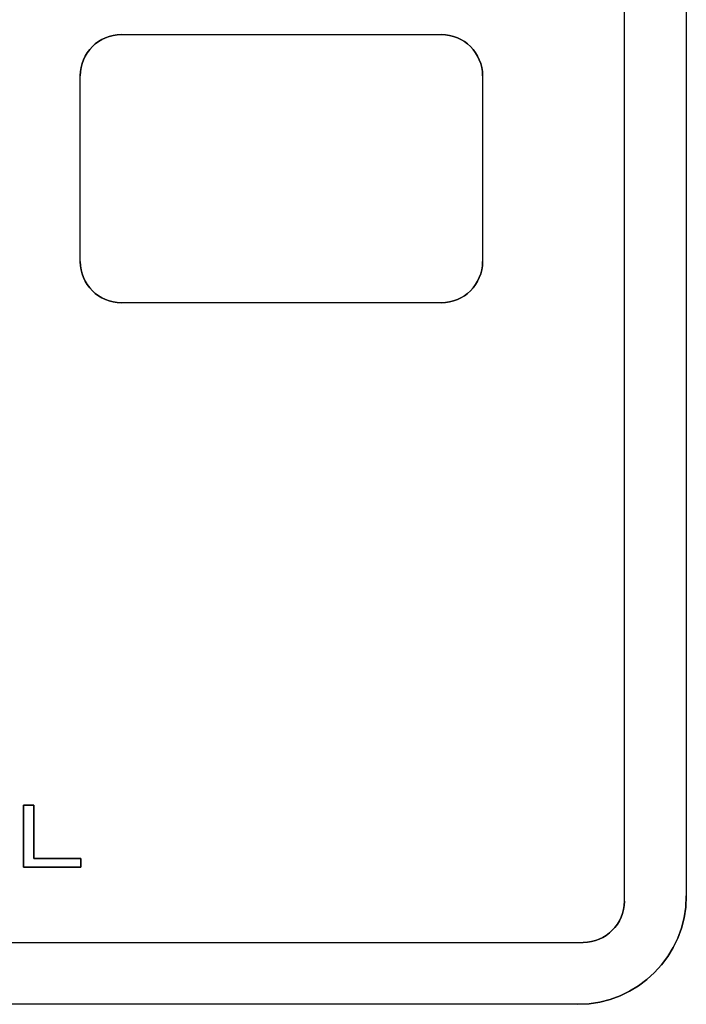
# Model space of a CAD drawing. Extents: x -4.4 to 4.4, y -6.1 to 5.8.
# Tile 127 of 157: x 1.4 to 2.7, y -1.4 to 0.5. Entities that reach past the tile are written whole.
import ezdxf

# ---------------------------------------------------------------- set-up
doc = ezdxf.new("R2010")
doc.units = 0
doc.layers.get('0').update_dxf_attribs({"linetype": 'CONTINUOUS'})

# ---------------------------------------------------------------- blocks, each defined once
blk = doc.blocks.new('*U1')
for p, q in [((2.595, -1.225, 5.305), (2.595, 3.805, 5.305)), ((2.595, -1.225, 5.3045), (2.595, 3.805, 5.3045)), ((2.715, 3.795, 5.25), (2.715, -1.215, 5.25)), ((2.715, 3.795, 5.3045), (2.715, -1.215, 5.3045)), ((1.62, 0.455, 5.305), (2.24, 0.455, 5.305)), ((1.62, 0.455, 5.305), (1.62, 0.455, 5.3045)), ((1.62, 0.455, 5.3045), (2.24, 0.455, 5.3045)), ((2.24, 0.455, 5.305), (2.24, 0.455, 5.3045)), ((1.54, 0.015, 5.305), (1.54, 0.375, 5.305)), ((1.54, 0.375, 5.305), (1.54, 0.375, 5.3045)), ((1.54, 0.015, 5.3045), (1.54, 0.375, 5.3045)), ((2.32, 0.375, 5.305), (2.32, 0.015, 5.305)), ((2.32, 0.375, 5.305), (2.32, 0.375, 5.3045)), ((2.32, 0.375, 5.3045), (2.32, 0.015, 5.3045)), ((1.54, 0.015, 5.305), (1.54, 0.015, 5.3045)), ((2.32, 0.015, 5.305), (2.32, 0.015, 5.3045)), ((2.24, -0.065, 5.305), (1.62, -0.065, 5.305)), ((1.62, -0.065, 5.305), (1.62, -0.065, 5.3045)), ((2.24, -0.065, 5.3045), (1.62, -0.065, 5.3045)), ((2.24, -0.065, 5.305), (2.24, -0.065, 5.3045)), ((1.4301, -1.0391, 5.3048), (1.4301, -1.1591, 5.3048)), ((1.4503, -1.0391, 5.3048), (1.4301, -1.0391, 5.3048)), ((1.4301, -1.1591, 5.305), (1.4301, -1.0391, 5.305)), ((1.4301, -1.0391, 5.305), (1.4503, -1.0391, 5.305)), ((1.4503, -1.1424, 5.3048), (1.4503, -1.0391, 5.3048)), ((1.4503, -1.0391, 5.305), (1.4503, -1.1424, 5.305)), ((1.541, -1.1424, 5.3048), (1.4503, -1.1424, 5.3048)), ((1.4503, -1.1424, 5.305), (1.541, -1.1424, 5.305)), ((1.541, -1.1591, 5.3048), (1.541, -1.1424, 5.3048)), ((1.541, -1.1424, 5.305), (1.541, -1.1591, 5.305)), ((1.4301, -1.1591, 5.3048), (1.541, -1.1591, 5.3048)), ((1.541, -1.1591, 5.305), (1.4301, -1.1591, 5.305)), ((2.715, -1.215, 5.25), (2.715, -1.215, 5.3045)), ((2.595, -1.225, 5.3045), (2.595, -1.225, 5.305)), ((-2.515, -1.305, 5.305), (2.515, -1.305, 5.305)), ((-2.515, -1.305, 5.3045), (2.515, -1.305, 5.3045)), ((2.515, -1.305, 5.305), (2.515, -1.305, 5.3045)), ((2.505, -1.425, 5.25), (-2.505, -1.425, 5.25)), ((2.505, -1.425, 5.3045), (-2.505, -1.425, 5.3045)), ((2.505, -1.425, 5.3045), (2.505, -1.425, 5.25))]:
    blk.add_line(p, q)
at = {"extrusion": (1, 0, 0)}
for p, q in [((2.595, -1.225, 5.3045), (2.595, 3.805, 5.3045)), ((2.595, -1.225, 5.305), (2.595, 3.805, 5.305)), ((2.715, 3.795, 5.25), (2.715, -1.215, 5.25)), ((2.715, 3.795, 5.3045), (2.715, -1.215, 5.3045)), ((1.54, 0.015, 5.3045), (1.54, 0.375, 5.3045)), ((1.54, 0.375, 5.305), (1.54, 0.375, 5.3045)), ((1.54, 0.015, 5.305), (1.54, 0.375, 5.305)), ((1.54, 0.015, 5.305), (1.54, 0.015, 5.3045)), ((1.4301, -1.1591, 5.305), (1.4301, -1.0391, 5.305)), ((1.4301, -1.0391, 5.305), (1.4301, -1.0391, 5.3048)), ((1.4301, -1.0391, 5.3048), (1.4301, -1.1591, 5.3048)), ((1.4301, -1.1591, 5.305), (1.4301, -1.1591, 5.3048)), ((2.715, -1.215, 5.25), (2.715, -1.215, 5.3045)), ((2.595, -1.225, 5.3045), (2.595, -1.225, 5.305))]:
    blk.add_line(p, q, dxfattribs=at)
at = {"extrusion": (0, -1, 0)}
for p, q in [((1.62, 0.455, 5.3045), (2.24, 0.455, 5.3045)), ((1.62, 0.455, 5.305), (1.62, 0.455, 5.3045)), ((1.62, 0.455, 5.305), (2.24, 0.455, 5.305)), ((2.24, 0.455, 5.305), (2.24, 0.455, 5.3045)), ((1.4301, -1.0391, 5.305), (1.4503, -1.0391, 5.305)), ((1.4301, -1.0391, 5.305), (1.4301, -1.0391, 5.3048)), ((1.4503, -1.0391, 5.3048), (1.4301, -1.0391, 5.3048)), ((1.4503, -1.0391, 5.305), (1.4503, -1.0391, 5.3048)), ((1.4503, -1.1424, 5.305), (1.541, -1.1424, 5.305)), ((1.4503, -1.1424, 5.305), (1.4503, -1.1424, 5.3048)), ((1.541, -1.1424, 5.3048), (1.4503, -1.1424, 5.3048)), ((1.541, -1.1424, 5.305), (1.541, -1.1424, 5.3048)), ((-2.515, -1.305, 5.3045), (2.515, -1.305, 5.3045)), ((-2.515, -1.305, 5.305), (2.515, -1.305, 5.305)), ((2.515, -1.305, 5.305), (2.515, -1.305, 5.3045)), ((2.505, -1.425, 5.25), (-2.505, -1.425, 5.25)), ((2.505, -1.425, 5.3045), (-2.505, -1.425, 5.3045)), ((2.505, -1.425, 5.3045), (2.505, -1.425, 5.25))]:
    blk.add_line(p, q, dxfattribs=at)
at = {"extrusion": (-1, 0, 0)}
for p, q in [((2.32, 0.375, 5.3045), (2.32, 0.015, 5.3045)), ((2.32, 0.375, 5.305), (2.32, 0.375, 5.3045)), ((2.32, 0.375, 5.305), (2.32, 0.015, 5.305)), ((2.32, 0.015, 5.305), (2.32, 0.015, 5.3045)), ((1.4503, -1.0391, 5.305), (1.4503, -1.1424, 5.305)), ((1.4503, -1.0391, 5.305), (1.4503, -1.0391, 5.3048)), ((1.4503, -1.1424, 5.3048), (1.4503, -1.0391, 5.3048)), ((1.4503, -1.1424, 5.305), (1.4503, -1.1424, 5.3048)), ((1.541, -1.1424, 5.305), (1.541, -1.1591, 5.305)), ((1.541, -1.1424, 5.305), (1.541, -1.1424, 5.3048)), ((1.541, -1.1591, 5.3048), (1.541, -1.1424, 5.3048)), ((1.541, -1.1591, 5.305), (1.541, -1.1591, 5.3048))]:
    blk.add_line(p, q, dxfattribs=at)
at = {"extrusion": (0, 1, 0)}
for p, q in [((2.24, -0.065, 5.3045), (1.62, -0.065, 5.3045)), ((1.62, -0.065, 5.305), (1.62, -0.065, 5.3045)), ((2.24, -0.065, 5.305), (1.62, -0.065, 5.305)), ((2.24, -0.065, 5.305), (2.24, -0.065, 5.3045)), ((1.541, -1.1591, 5.305), (1.4301, -1.1591, 5.305)), ((1.4301, -1.1591, 5.305), (1.4301, -1.1591, 5.3048)), ((1.4301, -1.1591, 5.3048), (1.541, -1.1591, 5.3048)), ((1.541, -1.1591, 5.305), (1.541, -1.1591, 5.3048))]:
    blk.add_line(p, q, dxfattribs=at)
for centre, radius, start, end in [((1.62, 0.375, 5.305), 0.08, 90, 180), ((1.62, 0.375, 5.3045), 0.08, 90, 180), ((2.24, 0.375, 5.305), 0.08, 360, 90), ((2.24, 0.375, 5.3045), 0.08, 360, 90), ((1.62, 0.015, 5.305), 0.08, 180, 270), ((1.62, 0.015, 5.3045), 0.08, 180, 270), ((2.24, 0.015, 5.305), 0.08, 270, 0), ((2.24, 0.015, 5.3045), 0.08, 270, 0), ((2.505, -1.215, 5.25), 0.21, 270, 0), ((2.505, -1.215, 5.3045), 0.21, 270, 0), ((2.515, -1.225, 5.305), 0.08, 270, 0), ((2.515, -1.225, 5.3045), 0.08, 270, 0)]:
    blk.add_arc(centre, radius, start, end)
at = {"extrusion": (0, 0, -1)}
for centre, radius, start, end in [((-1.62, 0.375, -5.3045), 0.08, 0, 90), ((-1.62, 0.375, -5.305), 0.08, 0, 90), ((-2.24, 0.375, -5.3045), 0.08, 90, 180), ((-2.24, 0.375, -5.305), 0.08, 90, 180), ((-1.62, 0.015, -5.3045), 0.08, 270, 0), ((-1.62, 0.015, -5.305), 0.08, 270, 0), ((-2.24, 0.015, -5.3045), 0.08, 180, 270), ((-2.24, 0.015, -5.305), 0.08, 180, 270), ((-2.505, -1.215, -5.3045), 0.21, 180, 270), ((-2.505, -1.215, -5.25), 0.21, 180, 270), ((-2.515, -1.225, -5.305), 0.08, 180, 270), ((-2.515, -1.225, -5.3045), 0.08, 180, 270)]:
    blk.add_arc(centre, radius, start, end, dxfattribs=at)

msp = doc.modelspace()

# ---------------------------------------------------------------- block references
msp.add_blockref('*U1', (0, 0))

doc.saveas('drawing.dxf')
